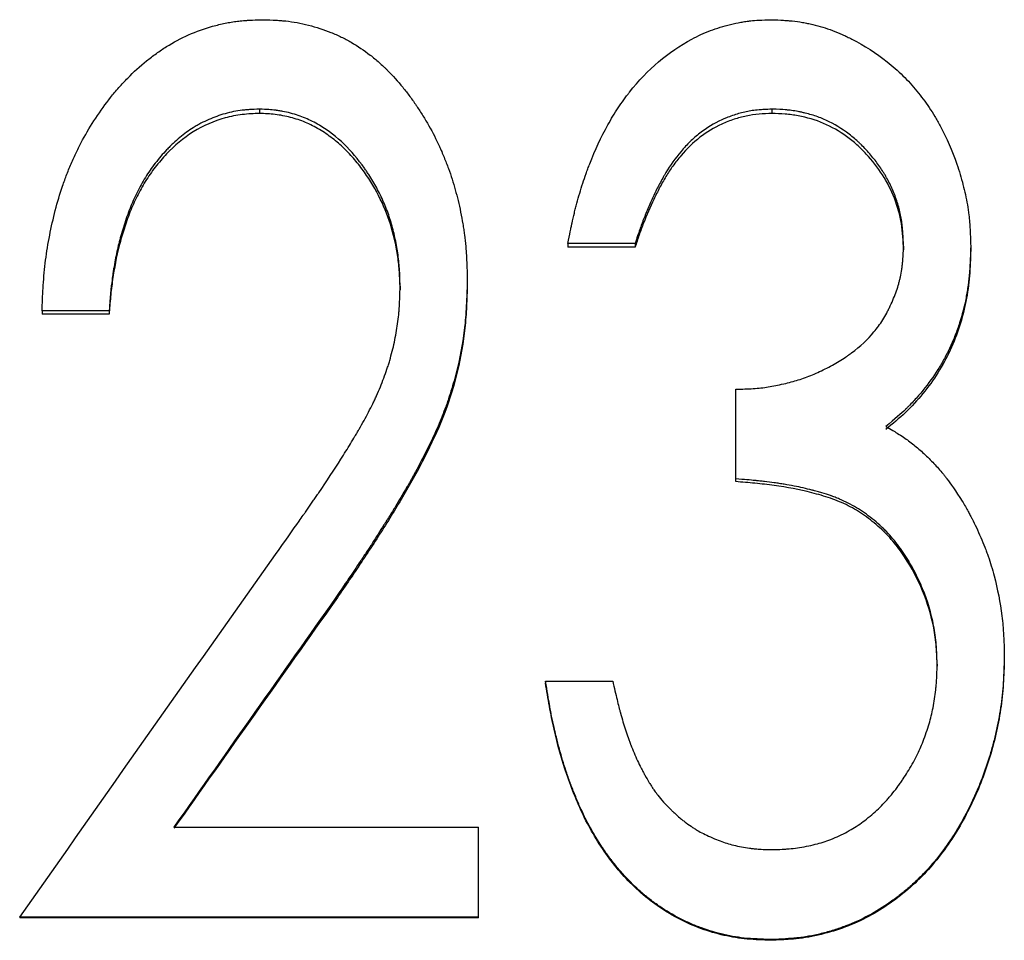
# Model space of a CAD drawing. Header units: millimetres. Extents: x -182 to 480, y -142 to 210.
# Tile 5 of 15: x -16 to -5, y 2 to 13. Entities that reach past the tile are written whole.
import ezdxf

# ---------------------------------------------------------------- set-up
doc = ezdxf.new("R2010")
doc.units = ezdxf.units.MM

msp = doc.modelspace()

# ---------------------------------------------------------------- linework, layer by layer
at = {"color": 7, "linetype": 'Continuous', "lineweight": 25}
for p, q in [((-13.598, 11.595), (-13.598, 11.545)), ((-7.726, 11.595), (-7.726, 11.545)), ((-9.295, 10.056), (-10.064, 10.056)), ((-10.064, 10.056), (-10.064, 10.013)), ((-9.295, 10.056), (-9.295, 10.013)), ((-9.295, 10.013), (-10.064, 10.013)), ((-6.218, 10.026), (-6.218, 9.983)), ((-5.449, 10.022), (-5.449, 9.979)), ((-11.218, 9.625), (-11.218, 9.584)), ((-11.987, 9.567), (-11.987, 9.526)), ((-15.321, 9.286), (-16.09, 9.286)), ((-16.09, 9.286), (-16.09, 9.247)), ((-15.321, 9.286), (-15.321, 9.247)), ((-15.321, 9.247), (-16.09, 9.247)), ((-8.141, 7.329), (-8.141, 8.388)), ((-12.724, 6.002), (-12.724, 5.977)), ((-5.064, 5.325), (-5.064, 5.302)), ((-5.833, 5.239), (-5.833, 5.216)), ((-10.321, 5.046), (-10.321, 5.024)), ((-10.321, 5.046), (-9.551, 5.046)), ((-14.579, 3.373), (-11.09, 3.373)), ((-11.09, 2.333), (-11.09, 3.373)), ((-11.09, 2.343), (-16.346, 2.343)), ((-16.346, 2.343), (-16.346, 2.333)), ((-11.09, 2.333), (-16.346, 2.333)), ((-7.74, 2.086), (-7.74, 2.077))]:
    msp.add_line(p, q, dxfattribs=at)
for points, knots in [([(-16.09, 9.286), (-16.087, 9.351), (-16.085, 9.407), (-16.082, 9.48), (-16.081, 9.502), (-16.079, 9.532), (-16.079, 9.542), (-16.078, 9.555), (-16.077, 9.56), (-16.077, 9.566), (-16.077, 9.568), (-16.077, 9.572), (-16.077, 9.573), (-16.07, 9.674), (-16.061, 9.77), (-16.024, 10.056), (-15.987, 10.246), (-15.914, 10.53), (-15.886, 10.623), (-15.839, 10.76), (-15.823, 10.805), (-15.788, 10.894), (-15.769, 10.942), (-15.73, 11.032), (-15.71, 11.076), (-15.668, 11.161), (-15.647, 11.202), (-15.58, 11.326), (-15.53, 11.41), (-15.42, 11.576), (-15.363, 11.655), (-15.289, 11.748), (-15.274, 11.767), (-15.244, 11.803), (-15.227, 11.822), (-15.177, 11.879), (-15.143, 11.916), (-15.039, 12.022), (-14.967, 12.087), (-14.856, 12.177), (-14.819, 12.205), (-14.761, 12.246), (-14.742, 12.26), (-14.704, 12.286), (-14.685, 12.298), (-14.583, 12.361), (-14.499, 12.406), (-14.323, 12.484), (-14.231, 12.516), (-14.087, 12.557), (-14.039, 12.569), (-13.968, 12.583), (-13.945, 12.588), (-13.91, 12.593), (-13.898, 12.595), (-13.875, 12.599), (-13.862, 12.6), (-13.83, 12.604), (-13.807, 12.607), (-13.771, 12.61), (-13.758, 12.611), (-13.739, 12.612), (-13.733, 12.612), (-13.723, 12.613), (-13.72, 12.613), (-13.715, 12.613), (-13.713, 12.613), (-13.71, 12.614), (-13.708, 12.614), (-13.675, 12.616), (-13.626, 12.617), (-13.562, 12.619)], [0, 0, 0, 0, 0.03125, 0.03125, 0.046875, 0.046875, 0.054688, 0.054688, 0.058594, 0.058594, 0.060547, 0.060547, 0.0625, 0.0625, 0.125, 0.125, 0.25, 0.25, 0.3125, 0.3125, 0.34375, 0.34375, 0.375, 0.375, 0.40625, 0.40625, 0.4375, 0.4375, 0.5, 0.5, 0.5625, 0.5625, 0.578125, 0.578125, 0.59375, 0.59375, 0.625, 0.625, 0.6875, 0.6875, 0.71875, 0.71875, 0.734375, 0.734375, 0.75, 0.75, 0.8125, 0.8125, 0.875, 0.875, 0.90625, 0.90625, 0.921875, 0.921875, 0.929688, 0.929688, 0.9375, 0.9375, 0.953125, 0.953125, 0.960938, 0.960938, 0.964844, 0.964844, 0.966797, 0.966797, 0.967773, 0.967773, 0.96875, 0.96875, 1, 1, 1, 1]), ([(-13.562, 12.619), (-13.503, 12.617), (-13.452, 12.615), (-13.386, 12.612), (-13.365, 12.61), (-13.338, 12.608), (-13.329, 12.607), (-13.317, 12.606), (-13.313, 12.606), (-13.307, 12.605), (-13.305, 12.605), (-13.301, 12.605), (-13.3, 12.605), (-13.255, 12.6), (-13.212, 12.593), (-13.125, 12.578), (-13.082, 12.568), (-12.948, 12.534), (-12.862, 12.506), (-12.74, 12.457), (-12.7, 12.44), (-12.642, 12.411), (-12.623, 12.402), (-12.585, 12.382), (-12.567, 12.372), (-12.472, 12.317), (-12.399, 12.268), (-12.295, 12.187), (-12.261, 12.159), (-12.211, 12.115), (-12.195, 12.1), (-12.17, 12.077), (-12.162, 12.069), (-12.146, 12.054), (-12.138, 12.046), (-12.07, 11.978), (-12.013, 11.914), (-11.929, 11.811), (-11.902, 11.776), (-11.862, 11.722), (-11.849, 11.704), (-11.829, 11.676), (-11.823, 11.666), (-11.81, 11.648), (-11.803, 11.638), (-11.773, 11.593), (-11.749, 11.556), (-11.702, 11.481), (-11.679, 11.442), (-11.614, 11.328), (-11.574, 11.249), (-11.528, 11.149), (-11.519, 11.128), (-11.502, 11.088), (-11.492, 11.065), (-11.466, 11), (-11.449, 10.958), (-11.403, 10.832), (-11.377, 10.751), (-11.344, 10.632), (-11.334, 10.591), (-11.313, 10.505), (-11.303, 10.46), (-11.285, 10.369), (-11.276, 10.325), (-11.265, 10.259), (-11.262, 10.238), (-11.255, 10.195), (-11.253, 10.175), (-11.244, 10.111), (-11.239, 10.067), (-11.234, 10.001), (-11.232, 9.979), (-11.229, 9.946), (-11.229, 9.935), (-11.228, 9.918), (-11.227, 9.912), (-11.227, 9.904), (-11.227, 9.901), (-11.226, 9.895), (-11.226, 9.892), (-11.223, 9.831), (-11.22, 9.743), (-11.218, 9.625)], [0, 0, 0, 0, 0.03125, 0.03125, 0.046875, 0.046875, 0.054688, 0.054688, 0.058594, 0.058594, 0.060547, 0.060547, 0.0625, 0.0625, 0.09375, 0.09375, 0.125, 0.125, 0.1875, 0.1875, 0.21875, 0.21875, 0.234375, 0.234375, 0.25, 0.25, 0.3125, 0.3125, 0.34375, 0.34375, 0.359375, 0.359375, 0.367188, 0.367188, 0.375, 0.375, 0.4375, 0.4375, 0.46875, 0.46875, 0.484375, 0.484375, 0.492188, 0.492188, 0.5, 0.5, 0.53125, 0.53125, 0.5625, 0.5625, 0.625, 0.625, 0.640625, 0.640625, 0.65625, 0.65625, 0.6875, 0.6875, 0.75, 0.75, 0.78125, 0.78125, 0.8125, 0.8125, 0.84375, 0.84375, 0.859375, 0.859375, 0.875, 0.875, 0.90625, 0.90625, 0.921875, 0.921875, 0.929688, 0.929688, 0.933594, 0.933594, 0.935547, 0.935547, 0.9375, 0.9375, 1, 1, 1, 1]), ([(-10.064, 10.056), (-10.054, 10.108), (-10.045, 10.153), (-10.033, 10.211), (-10.03, 10.228), (-10.025, 10.253), (-10.023, 10.26), (-10.021, 10.271), (-10.02, 10.275), (-10.019, 10.28), (-10.019, 10.281), (-10.018, 10.285), (-10.018, 10.285), (-10.009, 10.328), (-10, 10.366), (-9.986, 10.424), (-9.981, 10.443), (-9.972, 10.481), (-9.967, 10.498), (-9.941, 10.595), (-9.919, 10.671), (-9.882, 10.783), (-9.869, 10.82), (-9.849, 10.875), (-9.843, 10.894), (-9.833, 10.921), (-9.829, 10.93), (-9.822, 10.949), (-9.819, 10.957), (-9.753, 11.128), (-9.683, 11.277), (-9.569, 11.483), (-9.529, 11.548), (-9.467, 11.642), (-9.446, 11.673), (-9.413, 11.717), (-9.402, 11.732), (-9.386, 11.754), (-9.38, 11.761), (-9.372, 11.772), (-9.369, 11.775), (-9.364, 11.783), (-9.361, 11.786), (-9.152, 12.05), (-8.914, 12.252), (-8.576, 12.434), (-8.505, 12.466), (-8.395, 12.508), (-8.358, 12.521), (-8.281, 12.544), (-8.243, 12.555), (-8.162, 12.574), (-8.122, 12.583), (-8.064, 12.593), (-8.045, 12.596), (-8.017, 12.601), (-8.007, 12.602), (-7.993, 12.604), (-7.989, 12.604), (-7.982, 12.605), (-7.979, 12.605), (-7.975, 12.606), (-7.972, 12.606), (-7.917, 12.612), (-7.839, 12.617), (-7.734, 12.619)], [0, 0, 0, 0, 0.03125, 0.03125, 0.046875, 0.046875, 0.054688, 0.054688, 0.058594, 0.058594, 0.060547, 0.060547, 0.0625, 0.0625, 0.09375, 0.09375, 0.109375, 0.109375, 0.125, 0.125, 0.1875, 0.1875, 0.21875, 0.21875, 0.234375, 0.234375, 0.242188, 0.242188, 0.25, 0.25, 0.375, 0.375, 0.4375, 0.4375, 0.46875, 0.46875, 0.484375, 0.484375, 0.492188, 0.492188, 0.496094, 0.496094, 0.5, 0.5, 0.75, 0.75, 0.8125, 0.8125, 0.84375, 0.84375, 0.875, 0.875, 0.90625, 0.90625, 0.921875, 0.921875, 0.929688, 0.929688, 0.933594, 0.933594, 0.935547, 0.935547, 0.9375, 0.9375, 1, 1, 1, 1]), ([(-7.734, 12.619), (-7.681, 12.617), (-7.635, 12.615), (-7.575, 12.611), (-7.556, 12.61), (-7.531, 12.608), (-7.524, 12.607), (-7.512, 12.606), (-7.509, 12.606), (-7.503, 12.606), (-7.502, 12.605), (-7.498, 12.605), (-7.497, 12.605), (-7.455, 12.601), (-7.416, 12.596), (-7.357, 12.585), (-7.337, 12.582), (-7.298, 12.573), (-7.277, 12.569), (-7.183, 12.546), (-7.107, 12.523), (-6.995, 12.481), (-6.958, 12.466), (-6.902, 12.441), (-6.884, 12.433), (-6.847, 12.415), (-6.828, 12.406), (-6.668, 12.325), (-6.534, 12.239), (-6.343, 12.087), (-6.283, 12.034), (-6.198, 11.95), (-6.17, 11.921), (-6.116, 11.863), (-6.09, 11.832), (-6.016, 11.742), (-5.97, 11.679), (-5.903, 11.58), (-5.881, 11.546), (-5.85, 11.493), (-5.84, 11.476), (-5.824, 11.449), (-5.819, 11.44), (-5.809, 11.422), (-5.804, 11.412), (-5.725, 11.266), (-5.661, 11.12), (-5.581, 10.887), (-5.557, 10.809), (-5.518, 10.654), (-5.501, 10.578), (-5.481, 10.461), (-5.475, 10.422), (-5.468, 10.362), (-5.466, 10.342), (-5.463, 10.312), (-5.462, 10.302), (-5.461, 10.287), (-5.461, 10.282), (-5.46, 10.275), (-5.46, 10.272), (-5.459, 10.267), (-5.459, 10.264), (-5.455, 10.209), (-5.452, 10.129), (-5.449, 10.022)], [0, 0, 0, 0, 0.03125, 0.03125, 0.046875, 0.046875, 0.054688, 0.054688, 0.058594, 0.058594, 0.060547, 0.060547, 0.0625, 0.0625, 0.09375, 0.09375, 0.109375, 0.109375, 0.125, 0.125, 0.1875, 0.1875, 0.21875, 0.21875, 0.234375, 0.234375, 0.25, 0.25, 0.375, 0.375, 0.4375, 0.4375, 0.46875, 0.46875, 0.5, 0.5, 0.5625, 0.5625, 0.59375, 0.59375, 0.609375, 0.609375, 0.617188, 0.617188, 0.625, 0.625, 0.75, 0.75, 0.8125, 0.8125, 0.875, 0.875, 0.90625, 0.90625, 0.921875, 0.921875, 0.929688, 0.929688, 0.933594, 0.933594, 0.935547, 0.935547, 0.9375, 0.9375, 1, 1, 1, 1]), ([(-13.598, 11.595), (-13.642, 11.593), (-13.68, 11.591), (-13.73, 11.588), (-13.745, 11.587), (-13.766, 11.585), (-13.773, 11.584), (-13.782, 11.583), (-13.785, 11.583), (-13.79, 11.583), (-13.791, 11.582), (-13.794, 11.582), (-13.795, 11.582), (-13.862, 11.574), (-13.928, 11.561), (-14.057, 11.525), (-14.12, 11.502), (-14.211, 11.463), (-14.241, 11.448), (-14.285, 11.425), (-14.299, 11.417), (-14.328, 11.4), (-14.344, 11.391), (-14.41, 11.35), (-14.462, 11.313), (-14.538, 11.249), (-14.563, 11.227), (-14.601, 11.191), (-14.613, 11.179), (-14.632, 11.16), (-14.638, 11.154), (-14.651, 11.141), (-14.657, 11.134), (-14.707, 11.082), (-14.75, 11.031), (-14.835, 10.922), (-14.873, 10.867), (-14.939, 10.759), (-14.971, 10.702), (-15.016, 10.612), (-15.03, 10.581), (-15.059, 10.517), (-15.07, 10.49), (-15.094, 10.43), (-15.106, 10.398), (-15.129, 10.333), (-15.14, 10.299), (-15.161, 10.233), (-15.171, 10.2), (-15.185, 10.153), (-15.189, 10.137), (-15.198, 10.106), (-15.202, 10.09), (-15.22, 10.019), (-15.234, 9.958), (-15.253, 9.86), (-15.259, 9.826), (-15.268, 9.774), (-15.271, 9.756), (-15.275, 9.729), (-15.276, 9.72), (-15.279, 9.702), (-15.28, 9.692), (-15.286, 9.651), (-15.291, 9.618), (-15.297, 9.568), (-15.299, 9.552), (-15.301, 9.527), (-15.302, 9.518), (-15.303, 9.506), (-15.304, 9.502), (-15.304, 9.496), (-15.304, 9.494), (-15.305, 9.49), (-15.305, 9.487), (-15.309, 9.441), (-15.314, 9.375), (-15.321, 9.286)], [0, 0, 0, 0, 0.03125, 0.03125, 0.046875, 0.046875, 0.054688, 0.054688, 0.058594, 0.058594, 0.060547, 0.060547, 0.0625, 0.0625, 0.125, 0.125, 0.1875, 0.1875, 0.21875, 0.21875, 0.234375, 0.234375, 0.25, 0.25, 0.3125, 0.3125, 0.34375, 0.34375, 0.359375, 0.359375, 0.367188, 0.367188, 0.375, 0.375, 0.4375, 0.4375, 0.5, 0.5, 0.5625, 0.5625, 0.59375, 0.59375, 0.625, 0.625, 0.65625, 0.65625, 0.6875, 0.6875, 0.71875, 0.71875, 0.734375, 0.734375, 0.75, 0.75, 0.8125, 0.8125, 0.84375, 0.84375, 0.859375, 0.859375, 0.867188, 0.867188, 0.875, 0.875, 0.90625, 0.90625, 0.921875, 0.921875, 0.929688, 0.929688, 0.933594, 0.933594, 0.935547, 0.935547, 0.9375, 0.9375, 1, 1, 1, 1]), ([(-13.598, 11.545), (-13.664, 11.543), (-13.797, 11.538), (-14.059, 11.485), (-14.368, 11.351), (-14.623, 11.134), (-14.795, 10.932), (-14.909, 10.77), (-15.004, 10.597), (-15.086, 10.414), (-15.151, 10.225), (-15.226, 9.969), (-15.275, 9.709), (-15.307, 9.445), (-15.316, 9.313), (-15.321, 9.247)], [0, 0, 0, 0, 0.062541, 0.125046, 0.249759, 0.374545, 0.437083, 0.499617, 0.560862, 0.623415, 0.687904, 0.749812, 0.874883, 0.937438, 1, 1, 1, 1]), ([(-11.987, 9.567), (-11.988, 9.607), (-11.989, 9.642), (-11.991, 9.687), (-11.991, 9.7), (-11.992, 9.719), (-11.992, 9.725), (-11.993, 9.733), (-11.993, 9.736), (-11.993, 9.74), (-11.993, 9.741), (-11.993, 9.744), (-11.993, 9.745), (-11.997, 9.805), (-12.003, 9.864), (-12.019, 9.986), (-12.03, 10.046), (-12.048, 10.134), (-12.055, 10.163), (-12.069, 10.22), (-12.076, 10.248), (-12.101, 10.334), (-12.12, 10.39), (-12.152, 10.474), (-12.164, 10.502), (-12.188, 10.557), (-12.2, 10.583), (-12.241, 10.666), (-12.269, 10.72), (-12.315, 10.797), (-12.331, 10.822), (-12.355, 10.859), (-12.363, 10.871), (-12.38, 10.895), (-12.388, 10.907), (-12.468, 11.019), (-12.546, 11.111), (-12.712, 11.274), (-12.806, 11.347), (-12.966, 11.442), (-13.02, 11.47), (-13.125, 11.514), (-13.181, 11.533), (-13.273, 11.557), (-13.303, 11.564), (-13.347, 11.572), (-13.362, 11.575), (-13.383, 11.578), (-13.39, 11.579), (-13.401, 11.581), (-13.405, 11.581), (-13.412, 11.582), (-13.416, 11.583), (-13.458, 11.588), (-13.518, 11.592), (-13.598, 11.595)], [0, 0, 0, 0, 0.03125, 0.03125, 0.046875, 0.046875, 0.054688, 0.054688, 0.058594, 0.058594, 0.060547, 0.060547, 0.0625, 0.0625, 0.125, 0.125, 0.1875, 0.1875, 0.21875, 0.21875, 0.25, 0.25, 0.3125, 0.3125, 0.34375, 0.34375, 0.375, 0.375, 0.4375, 0.4375, 0.46875, 0.46875, 0.484375, 0.484375, 0.5, 0.5, 0.625, 0.625, 0.75, 0.75, 0.8125, 0.8125, 0.875, 0.875, 0.90625, 0.90625, 0.921875, 0.921875, 0.929688, 0.929688, 0.933594, 0.933594, 0.9375, 0.9375, 1, 1, 1, 1]), ([(-11.987, 9.526), (-11.989, 9.586), (-11.991, 9.705), (-12.015, 9.943), (-12.075, 10.236), (-12.205, 10.57), (-12.358, 10.828), (-12.505, 11.016), (-12.626, 11.147), (-12.761, 11.264), (-12.91, 11.364), (-13.071, 11.448), (-13.242, 11.503), (-13.418, 11.539), (-13.538, 11.543), (-13.598, 11.545)], [0, 0, 0, 0, 0.062541, 0.125071, 0.250051, 0.374977, 0.499926, 0.563099, 0.624983, 0.686534, 0.749996, 0.812489, 0.874976, 0.937477, 1, 1, 1, 1]), ([(-7.726, 11.595), (-7.759, 11.593), (-7.788, 11.592), (-7.825, 11.59), (-7.836, 11.589), (-7.852, 11.588), (-7.857, 11.587), (-7.864, 11.587), (-7.866, 11.587), (-7.869, 11.586), (-7.87, 11.586), (-7.872, 11.586), (-7.873, 11.586), (-7.901, 11.584), (-7.927, 11.581), (-7.976, 11.574), (-7.998, 11.57), (-8.068, 11.556), (-8.114, 11.543), (-8.184, 11.52), (-8.208, 11.511), (-8.243, 11.497), (-8.255, 11.492), (-8.279, 11.482), (-8.291, 11.477), (-8.391, 11.431), (-8.474, 11.38), (-8.591, 11.29), (-8.628, 11.258), (-8.682, 11.206), (-8.699, 11.188), (-8.734, 11.151), (-8.751, 11.132), (-8.835, 11.03), (-8.893, 10.95), (-8.948, 10.859), (-8.954, 10.849), (-8.965, 10.829), (-8.972, 10.817), (-8.99, 10.783), (-9.002, 10.761), (-9.038, 10.695), (-9.06, 10.651), (-9.091, 10.585), (-9.101, 10.563), (-9.121, 10.519), (-9.132, 10.494), (-9.162, 10.424), (-9.181, 10.378), (-9.202, 10.323), (-9.207, 10.312), (-9.213, 10.296), (-9.214, 10.292), (-9.217, 10.284), (-9.219, 10.28), (-9.227, 10.257), (-9.234, 10.237), (-9.257, 10.171), (-9.275, 10.118), (-9.295, 10.056)], [0, 0, 0, 0, 0.03125, 0.03125, 0.046875, 0.046875, 0.054688, 0.054688, 0.058594, 0.058594, 0.060547, 0.060547, 0.0625, 0.0625, 0.09375, 0.09375, 0.125, 0.125, 0.1875, 0.1875, 0.21875, 0.21875, 0.234375, 0.234375, 0.25, 0.25, 0.375, 0.375, 0.4375, 0.4375, 0.46875, 0.46875, 0.5, 0.5, 0.625, 0.625, 0.640625, 0.640625, 0.65625, 0.65625, 0.6875, 0.6875, 0.75, 0.75, 0.78125, 0.78125, 0.8125, 0.8125, 0.875, 0.875, 0.890625, 0.890625, 0.898438, 0.898438, 0.90625, 0.90625, 0.9375, 0.9375, 1, 1, 1, 1]), ([(-7.726, 11.545), (-7.776, 11.543), (-7.875, 11.539), (-8.021, 11.52), (-8.164, 11.48), (-8.347, 11.408), (-8.561, 11.28), (-8.739, 11.104), (-8.862, 10.947), (-8.944, 10.823), (-9.015, 10.694), (-9.104, 10.518), (-9.182, 10.337), (-9.25, 10.153), (-9.28, 10.06), (-9.295, 10.013)], [0, 0, 0, 0, 0.06254, 0.125048, 0.186028, 0.250079, 0.373112, 0.49972, 0.564557, 0.625768, 0.688466, 0.750842, 0.875936, 0.938099, 1, 1, 1, 1]), ([(-6.218, 10.026), (-6.219, 10.06), (-6.221, 10.089), (-6.223, 10.127), (-6.224, 10.139), (-6.225, 10.154), (-6.225, 10.159), (-6.225, 10.167), (-6.225, 10.169), (-6.226, 10.172), (-6.226, 10.173), (-6.226, 10.175), (-6.226, 10.176), (-6.228, 10.206), (-6.231, 10.232), (-6.235, 10.27), (-6.236, 10.282), (-6.239, 10.306), (-6.241, 10.316), (-6.251, 10.376), (-6.261, 10.425), (-6.281, 10.498), (-6.289, 10.522), (-6.305, 10.571), (-6.314, 10.596), (-6.342, 10.668), (-6.363, 10.714), (-6.397, 10.782), (-6.409, 10.804), (-6.428, 10.836), (-6.434, 10.847), (-6.447, 10.869), (-6.454, 10.88), (-6.486, 10.929), (-6.515, 10.969), (-6.561, 11.029), (-6.577, 11.049), (-6.611, 11.089), (-6.628, 11.108), (-6.666, 11.149), (-6.684, 11.168), (-6.711, 11.195), (-6.72, 11.204), (-6.737, 11.22), (-6.745, 11.228), (-6.79, 11.268), (-6.828, 11.299), (-6.96, 11.393), (-7.048, 11.444), (-7.178, 11.499), (-7.224, 11.516), (-7.297, 11.537), (-7.321, 11.544), (-7.359, 11.553), (-7.372, 11.556), (-7.398, 11.562), (-7.412, 11.564), (-7.45, 11.572), (-7.476, 11.576), (-7.513, 11.581), (-7.526, 11.582), (-7.544, 11.584), (-7.55, 11.585), (-7.56, 11.586), (-7.563, 11.586), (-7.569, 11.587), (-7.573, 11.587), (-7.608, 11.59), (-7.659, 11.593), (-7.726, 11.595)], [0, 0, 0, 0, 0.03125, 0.03125, 0.046875, 0.046875, 0.054688, 0.054688, 0.058594, 0.058594, 0.060547, 0.060547, 0.0625, 0.0625, 0.09375, 0.09375, 0.109375, 0.109375, 0.125, 0.125, 0.1875, 0.1875, 0.21875, 0.21875, 0.25, 0.25, 0.3125, 0.3125, 0.34375, 0.34375, 0.359375, 0.359375, 0.375, 0.375, 0.4375, 0.4375, 0.46875, 0.46875, 0.5, 0.5, 0.53125, 0.53125, 0.546875, 0.546875, 0.5625, 0.5625, 0.625, 0.625, 0.75, 0.75, 0.8125, 0.8125, 0.84375, 0.84375, 0.859375, 0.859375, 0.875, 0.875, 0.90625, 0.90625, 0.921875, 0.921875, 0.929688, 0.929688, 0.933594, 0.933594, 0.9375, 0.9375, 1, 1, 1, 1]), ([(-6.218, 9.983), (-6.22, 10.034), (-6.225, 10.134), (-6.245, 10.335), (-6.315, 10.578), (-6.452, 10.849), (-6.61, 11.046), (-6.752, 11.19), (-6.91, 11.315), (-7.13, 11.444), (-7.375, 11.513), (-7.575, 11.541), (-7.676, 11.544), (-7.726, 11.545)], [0, 0, 0, 0, 0.062572, 0.125126, 0.250038, 0.374981, 0.499979, 0.562529, 0.625071, 0.749978, 0.874888, 0.937434, 1, 1, 1, 1]), ([(-8.141, 8.388), (-8.102, 8.388), (-8.068, 8.389), (-8.023, 8.391), (-8.01, 8.391), (-7.992, 8.392), (-7.986, 8.392), (-7.977, 8.393), (-7.975, 8.393), (-7.971, 8.393), (-7.97, 8.393), (-7.967, 8.393), (-7.966, 8.393), (-7.934, 8.395), (-7.904, 8.398), (-7.845, 8.403), (-7.816, 8.407), (-7.735, 8.419), (-7.678, 8.43), (-7.584, 8.451), (-7.554, 8.458), (-7.497, 8.473), (-7.471, 8.48), (-7.391, 8.504), (-7.337, 8.522), (-7.255, 8.555), (-7.228, 8.567), (-7.173, 8.592), (-7.146, 8.605), (-7.06, 8.648), (-7.006, 8.678), (-6.93, 8.724), (-6.906, 8.739), (-6.871, 8.763), (-6.86, 8.771), (-6.843, 8.783), (-6.837, 8.787), (-6.829, 8.793), (-6.826, 8.795), (-6.821, 8.799), (-6.819, 8.8), (-6.714, 8.878), (-6.629, 8.958), (-6.522, 9.086), (-6.488, 9.132), (-6.441, 9.207), (-6.426, 9.233), (-6.405, 9.273), (-6.398, 9.286), (-6.384, 9.314), (-6.377, 9.327), (-6.343, 9.401), (-6.319, 9.458), (-6.29, 9.542), (-6.281, 9.569), (-6.27, 9.609), (-6.267, 9.623), (-6.26, 9.649), (-6.257, 9.661), (-6.248, 9.702), (-6.243, 9.731), (-6.237, 9.774), (-6.235, 9.789), (-6.232, 9.812), (-6.231, 9.819), (-6.23, 9.831), (-6.23, 9.834), (-6.229, 9.84), (-6.229, 9.842), (-6.229, 9.846), (-6.228, 9.848), (-6.225, 9.889), (-6.221, 9.948), (-6.218, 10.026)], [0, 0, 0, 0, 0.03125, 0.03125, 0.046875, 0.046875, 0.054688, 0.054688, 0.058594, 0.058594, 0.060547, 0.060547, 0.0625, 0.0625, 0.09375, 0.09375, 0.125, 0.125, 0.1875, 0.1875, 0.21875, 0.21875, 0.25, 0.25, 0.3125, 0.3125, 0.34375, 0.34375, 0.375, 0.375, 0.4375, 0.4375, 0.46875, 0.46875, 0.484375, 0.484375, 0.492188, 0.492188, 0.496094, 0.496094, 0.5, 0.5, 0.625, 0.625, 0.6875, 0.6875, 0.71875, 0.71875, 0.734375, 0.734375, 0.75, 0.75, 0.8125, 0.8125, 0.84375, 0.84375, 0.859375, 0.859375, 0.875, 0.875, 0.90625, 0.90625, 0.921875, 0.921875, 0.929688, 0.929688, 0.933594, 0.933594, 0.935547, 0.935547, 0.9375, 0.9375, 1, 1, 1, 1]), ([(-5.449, 10.022), (-5.451, 9.956), (-5.453, 9.899), (-5.457, 9.825), (-5.458, 9.803), (-5.46, 9.772), (-5.46, 9.762), (-5.461, 9.748), (-5.462, 9.744), (-5.462, 9.737), (-5.462, 9.735), (-5.463, 9.731), (-5.463, 9.73), (-5.467, 9.677), (-5.472, 9.628), (-5.482, 9.555), (-5.486, 9.53), (-5.494, 9.482), (-5.498, 9.459), (-5.522, 9.336), (-5.547, 9.24), (-5.592, 9.1), (-5.609, 9.054), (-5.644, 8.962), (-5.663, 8.918), (-5.705, 8.827), (-5.727, 8.783), (-5.762, 8.718), (-5.774, 8.697), (-5.799, 8.654), (-5.812, 8.633), (-5.875, 8.533), (-5.932, 8.454), (-6.03, 8.333), (-6.063, 8.295), (-6.113, 8.241), (-6.13, 8.223), (-6.155, 8.197), (-6.163, 8.189), (-6.176, 8.176), (-6.18, 8.172), (-6.187, 8.166), (-6.189, 8.164), (-6.193, 8.16), (-6.196, 8.157), (-6.245, 8.111), (-6.319, 8.046), (-6.42, 7.962)], [0, 0, 0, 0, 0.0625, 0.0625, 0.09375, 0.09375, 0.109375, 0.109375, 0.117188, 0.117188, 0.121094, 0.121094, 0.125, 0.125, 0.1875, 0.1875, 0.21875, 0.21875, 0.25, 0.25, 0.375, 0.375, 0.4375, 0.4375, 0.5, 0.5, 0.5625, 0.5625, 0.59375, 0.59375, 0.625, 0.625, 0.75, 0.75, 0.8125, 0.8125, 0.84375, 0.84375, 0.859375, 0.859375, 0.867188, 0.867188, 0.871094, 0.871094, 0.875, 0.875, 1, 1, 1, 1]), ([(-5.449, 9.979), (-5.452, 9.881), (-5.458, 9.685), (-5.511, 9.296), (-5.632, 8.919), (-5.819, 8.573), (-5.993, 8.334), (-6.192, 8.116), (-6.344, 7.991), (-6.42, 7.928)], [0, 0, 0, 0, 0.125103, 0.250154, 0.499807, 0.624835, 0.749876, 0.87491, 1, 1, 1, 1]), ([(-11.218, 9.625), (-11.22, 9.57), (-11.221, 9.521), (-11.223, 9.459), (-11.224, 9.44), (-11.225, 9.414), (-11.226, 9.406), (-11.226, 9.394), (-11.226, 9.39), (-11.227, 9.385), (-11.227, 9.383), (-11.227, 9.379), (-11.227, 9.379), (-11.229, 9.331), (-11.232, 9.287), (-11.236, 9.225), (-11.238, 9.205), (-11.241, 9.175), (-11.242, 9.165), (-11.243, 9.146), (-11.244, 9.137), (-11.263, 8.961), (-11.291, 8.797), (-11.349, 8.554), (-11.371, 8.474), (-11.407, 8.355), (-11.42, 8.315), (-11.44, 8.256), (-11.447, 8.236), (-11.457, 8.207), (-11.461, 8.197), (-11.468, 8.177), (-11.472, 8.167), (-11.501, 8.087), (-11.531, 8.014), (-11.581, 7.9), (-11.599, 7.861), (-11.627, 7.802), (-11.636, 7.782), (-11.651, 7.752), (-11.656, 7.742), (-11.663, 7.726), (-11.666, 7.721), (-11.671, 7.711), (-11.674, 7.705), (-11.712, 7.629), (-11.749, 7.557), (-11.809, 7.447), (-11.829, 7.41), (-11.86, 7.354), (-11.87, 7.336), (-11.886, 7.308), (-11.891, 7.299), (-11.899, 7.285), (-11.902, 7.28), (-11.906, 7.273), (-11.907, 7.271), (-11.91, 7.266), (-11.912, 7.263), (-11.944, 7.206), (-11.981, 7.143), (-12.046, 7.036), (-12.069, 6.999), (-12.106, 6.939), (-12.119, 6.919), (-12.138, 6.888), (-12.145, 6.877), (-12.155, 6.861), (-12.158, 6.856), (-12.165, 6.845), (-12.169, 6.839), (-12.218, 6.761), (-12.263, 6.69), (-12.331, 6.585), (-12.354, 6.55), (-12.388, 6.499), (-12.399, 6.482), (-12.416, 6.457), (-12.421, 6.449), (-12.43, 6.436), (-12.432, 6.432), (-12.437, 6.426), (-12.438, 6.424), (-12.441, 6.419), (-12.443, 6.417), (-12.504, 6.325), (-12.597, 6.188), (-12.724, 6.002)], [0, 0, 0, 0, 0.03125, 0.03125, 0.046875, 0.046875, 0.054688, 0.054688, 0.058594, 0.058594, 0.060547, 0.060547, 0.0625, 0.0625, 0.09375, 0.09375, 0.109375, 0.109375, 0.117188, 0.117188, 0.125, 0.125, 0.25, 0.25, 0.3125, 0.3125, 0.34375, 0.34375, 0.359375, 0.359375, 0.367188, 0.367188, 0.375, 0.375, 0.4375, 0.4375, 0.46875, 0.46875, 0.484375, 0.484375, 0.492188, 0.492188, 0.496094, 0.496094, 0.5, 0.5, 0.5625, 0.5625, 0.59375, 0.59375, 0.609375, 0.609375, 0.617188, 0.617188, 0.621094, 0.621094, 0.623047, 0.623047, 0.625, 0.625, 0.6875, 0.6875, 0.71875, 0.71875, 0.734375, 0.734375, 0.742188, 0.742188, 0.746094, 0.746094, 0.75, 0.75, 0.8125, 0.8125, 0.84375, 0.84375, 0.859375, 0.859375, 0.867188, 0.867188, 0.871094, 0.871094, 0.873047, 0.873047, 0.875, 0.875, 1, 1, 1, 1]), ([(-13.415, 6.496), (-13.303, 6.653), (-13.213, 6.78), (-13.127, 6.902), (-13.111, 6.924), (-13.093, 6.95), (-13.089, 6.955), (-13.084, 6.963), (-13.082, 6.965), (-13.077, 6.973), (-13.074, 6.977), (-13.061, 6.996), (-13.05, 7.011), (-13.019, 7.057), (-12.998, 7.086), (-12.968, 7.13), (-12.958, 7.145), (-12.943, 7.166), (-12.938, 7.173), (-12.931, 7.184), (-12.929, 7.188), (-12.924, 7.195), (-12.922, 7.198), (-12.827, 7.337), (-12.743, 7.466), (-12.627, 7.648), (-12.59, 7.707), (-12.538, 7.792), (-12.521, 7.821), (-12.497, 7.862), (-12.488, 7.876), (-12.476, 7.896), (-12.472, 7.903), (-12.466, 7.913), (-12.465, 7.917), (-12.461, 7.923), (-12.459, 7.926), (-12.418, 7.997), (-12.382, 8.062), (-12.332, 8.158), (-12.316, 8.189), (-12.294, 8.236), (-12.286, 8.251), (-12.275, 8.274), (-12.272, 8.282), (-12.265, 8.297), (-12.262, 8.304), (-12.227, 8.381), (-12.199, 8.448), (-12.161, 8.549), (-12.149, 8.583), (-12.133, 8.633), (-12.127, 8.649), (-12.117, 8.683), (-12.112, 8.698), (-12.086, 8.787), (-12.068, 8.857), (-12.045, 8.962), (-12.039, 8.997), (-12.026, 9.067), (-12.02, 9.103), (-12.011, 9.171), (-12.007, 9.206), (-12.002, 9.259), (-12, 9.278), (-11.998, 9.305), (-11.997, 9.314), (-11.996, 9.328), (-11.996, 9.333), (-11.996, 9.34), (-11.996, 9.342), (-11.995, 9.347), (-11.995, 9.35), (-11.992, 9.399), (-11.99, 9.471), (-11.987, 9.567)], [0, 0, 0, 0, 0.125, 0.125, 0.15625, 0.15625, 0.164062, 0.164062, 0.167969, 0.167969, 0.171875, 0.171875, 0.1875, 0.1875, 0.21875, 0.21875, 0.234375, 0.234375, 0.242188, 0.242188, 0.246094, 0.246094, 0.25, 0.25, 0.375, 0.375, 0.4375, 0.4375, 0.46875, 0.46875, 0.484375, 0.484375, 0.492188, 0.492188, 0.496094, 0.496094, 0.5, 0.5, 0.5625, 0.5625, 0.59375, 0.59375, 0.609375, 0.609375, 0.617188, 0.617188, 0.625, 0.625, 0.6875, 0.6875, 0.71875, 0.71875, 0.734375, 0.734375, 0.75, 0.75, 0.8125, 0.8125, 0.84375, 0.84375, 0.875, 0.875, 0.90625, 0.90625, 0.921875, 0.921875, 0.929688, 0.929688, 0.933594, 0.933594, 0.935547, 0.935547, 0.9375, 0.9375, 1, 1, 1, 1]), ([(-11.218, 9.584), (-11.22, 9.501), (-11.225, 9.336), (-11.248, 9.005), (-11.32, 8.596), (-11.465, 8.119), (-11.671, 7.665), (-11.909, 7.228), (-12.17, 6.804), (-12.442, 6.387), (-12.63, 6.113), (-12.724, 5.977)], [0, 0, 0, 0, 0.062516, 0.125025, 0.249964, 0.374928, 0.499896, 0.624914, 0.749938, 0.874967, 1, 1, 1, 1]), ([(-6.42, 7.962), (-6.391, 7.944), (-6.365, 7.929), (-6.332, 7.909), (-6.322, 7.903), (-6.308, 7.894), (-6.304, 7.892), (-6.298, 7.888), (-6.296, 7.886), (-6.293, 7.885), (-6.292, 7.884), (-6.29, 7.883), (-6.29, 7.883), (-6.264, 7.867), (-6.241, 7.852), (-6.199, 7.823), (-6.18, 7.81), (-6.122, 7.767), (-6.083, 7.736), (-6.024, 7.686), (-6.005, 7.668), (-5.966, 7.632), (-5.945, 7.613), (-5.888, 7.556), (-5.852, 7.518), (-5.801, 7.46), (-5.784, 7.44), (-5.76, 7.411), (-5.752, 7.401), (-5.741, 7.387), (-5.737, 7.382), (-5.731, 7.374), (-5.729, 7.372), (-5.725, 7.367), (-5.723, 7.364), (-5.68, 7.307), (-5.622, 7.222), (-5.547, 7.107)], [0, 0, 0, 0, 0.0625, 0.0625, 0.09375, 0.09375, 0.109375, 0.109375, 0.117188, 0.117188, 0.121094, 0.121094, 0.125, 0.125, 0.1875, 0.1875, 0.25, 0.25, 0.375, 0.375, 0.4375, 0.4375, 0.5, 0.5, 0.625, 0.625, 0.6875, 0.6875, 0.71875, 0.71875, 0.734375, 0.734375, 0.742188, 0.742188, 0.75, 0.75, 1, 1, 1, 1]), ([(-5.833, 5.239), (-5.835, 5.288), (-5.837, 5.331), (-5.839, 5.386), (-5.84, 5.403), (-5.842, 5.426), (-5.842, 5.433), (-5.843, 5.444), (-5.843, 5.447), (-5.843, 5.452), (-5.844, 5.454), (-5.844, 5.457), (-5.844, 5.458), (-5.85, 5.534), (-5.86, 5.607), (-5.901, 5.823), (-5.943, 5.964), (-6.029, 6.172), (-6.061, 6.239), (-6.112, 6.337), (-6.13, 6.369), (-6.158, 6.417), (-6.168, 6.432), (-6.187, 6.463), (-6.196, 6.478), (-6.249, 6.559), (-6.294, 6.619), (-6.365, 6.704), (-6.39, 6.731), (-6.427, 6.769), (-6.44, 6.782), (-6.459, 6.801), (-6.465, 6.807), (-6.478, 6.819), (-6.484, 6.825), (-6.548, 6.883), (-6.607, 6.929), (-6.727, 7.013), (-6.788, 7.05), (-6.885, 7.1), (-6.918, 7.115), (-6.969, 7.137), (-6.986, 7.144), (-7.012, 7.154), (-7.021, 7.157), (-7.034, 7.162), (-7.038, 7.164), (-7.047, 7.167), (-7.052, 7.168), (-7.086, 7.18), (-7.118, 7.19), (-7.171, 7.206), (-7.19, 7.211), (-7.218, 7.219), (-7.228, 7.222), (-7.243, 7.226), (-7.248, 7.227), (-7.258, 7.23), (-7.264, 7.231), (-7.333, 7.249), (-7.401, 7.265), (-7.51, 7.285), (-7.547, 7.292), (-7.604, 7.302), (-7.623, 7.305), (-7.652, 7.309), (-7.662, 7.311), (-7.682, 7.313), (-7.692, 7.315), (-7.738, 7.321), (-7.774, 7.326), (-7.829, 7.332), (-7.847, 7.334), (-7.875, 7.337), (-7.884, 7.338), (-7.898, 7.34), (-7.902, 7.34), (-7.909, 7.341), (-7.912, 7.341), (-7.916, 7.342), (-7.919, 7.342), (-7.97, 7.347), (-8.043, 7.353), (-8.141, 7.36)], [0, 0, 0, 0, 0.03125, 0.03125, 0.046875, 0.046875, 0.054688, 0.054688, 0.058594, 0.058594, 0.060547, 0.060547, 0.0625, 0.0625, 0.125, 0.125, 0.25, 0.25, 0.3125, 0.3125, 0.34375, 0.34375, 0.359375, 0.359375, 0.375, 0.375, 0.4375, 0.4375, 0.46875, 0.46875, 0.484375, 0.484375, 0.492188, 0.492188, 0.5, 0.5, 0.5625, 0.5625, 0.625, 0.625, 0.65625, 0.65625, 0.671875, 0.671875, 0.679688, 0.679688, 0.683594, 0.683594, 0.6875, 0.6875, 0.71875, 0.71875, 0.734375, 0.734375, 0.742188, 0.742188, 0.746094, 0.746094, 0.75, 0.75, 0.8125, 0.8125, 0.84375, 0.84375, 0.859375, 0.859375, 0.867188, 0.867188, 0.875, 0.875, 0.90625, 0.90625, 0.921875, 0.921875, 0.929688, 0.929688, 0.933594, 0.933594, 0.935547, 0.935547, 0.9375, 0.9375, 1, 1, 1, 1]), ([(-5.833, 5.216), (-5.836, 5.29), (-5.84, 5.437), (-5.879, 5.729), (-5.988, 6.082), (-6.161, 6.411), (-6.336, 6.648), (-6.491, 6.807), (-6.662, 6.944), (-6.852, 7.059), (-7.055, 7.143), (-7.338, 7.224), (-7.628, 7.278), (-7.921, 7.312), (-8.068, 7.323), (-8.141, 7.329)], [0, 0, 0, 0, 0.062541, 0.125055, 0.249933, 0.374848, 0.438788, 0.499847, 0.563446, 0.62486, 0.687355, 0.749887, 0.874912, 0.937454, 1, 1, 1, 1]), ([(-5.547, 7.107), (-5.521, 7.062), (-5.498, 7.022), (-5.47, 6.972), (-5.461, 6.956), (-5.45, 6.934), (-5.446, 6.928), (-5.441, 6.918), (-5.439, 6.915), (-5.436, 6.909), (-5.435, 6.907), (-5.417, 6.872), (-5.401, 6.839), (-5.368, 6.768), (-5.351, 6.73), (-5.317, 6.652), (-5.302, 6.615), (-5.281, 6.561), (-5.274, 6.543), (-5.261, 6.508), (-5.255, 6.492), (-5.236, 6.438), (-5.225, 6.402), (-5.202, 6.327), (-5.191, 6.288), (-5.141, 6.098), (-5.111, 5.944), (-5.087, 5.753), (-5.083, 5.715), (-5.078, 5.657), (-5.077, 5.637), (-5.075, 5.608), (-5.074, 5.598), (-5.073, 5.583), (-5.073, 5.578), (-5.072, 5.571), (-5.072, 5.569), (-5.072, 5.564), (-5.072, 5.56), (-5.069, 5.507), (-5.066, 5.429), (-5.064, 5.325)], [0, 0, 0, 0, 0.0625, 0.0625, 0.09375, 0.09375, 0.109375, 0.109375, 0.117188, 0.117188, 0.125, 0.125, 0.1875, 0.1875, 0.25, 0.25, 0.3125, 0.3125, 0.34375, 0.34375, 0.375, 0.375, 0.4375, 0.4375, 0.5, 0.5, 0.75, 0.75, 0.8125, 0.8125, 0.84375, 0.84375, 0.859375, 0.859375, 0.867188, 0.867188, 0.871094, 0.871094, 0.875, 0.875, 1, 1, 1, 1]), ([(-5.064, 5.325), (-5.066, 5.26), (-5.068, 5.203), (-5.071, 5.13), (-5.072, 5.108), (-5.073, 5.077), (-5.074, 5.068), (-5.075, 5.054), (-5.075, 5.05), (-5.075, 5.043), (-5.075, 5.041), (-5.076, 5.037), (-5.076, 5.036), (-5.079, 4.983), (-5.083, 4.933), (-5.093, 4.836), (-5.099, 4.789), (-5.121, 4.647), (-5.139, 4.552), (-5.171, 4.409), (-5.183, 4.362), (-5.202, 4.291), (-5.209, 4.267), (-5.223, 4.219), (-5.23, 4.195), (-5.265, 4.08), (-5.297, 3.989), (-5.351, 3.853), (-5.37, 3.808), (-5.4, 3.74), (-5.41, 3.718), (-5.43, 3.673), (-5.44, 3.651), (-5.496, 3.537), (-5.543, 3.45), (-5.618, 3.324), (-5.643, 3.283), (-5.683, 3.224), (-5.696, 3.204), (-5.716, 3.175), (-5.723, 3.165), (-5.737, 3.146), (-5.743, 3.137), (-5.81, 3.045), (-5.873, 2.968), (-5.97, 2.86), (-6.004, 2.825), (-6.072, 2.758), (-6.105, 2.726), (-6.178, 2.662), (-6.215, 2.631), (-6.291, 2.571), (-6.329, 2.542), (-6.453, 2.456), (-6.536, 2.404), (-6.701, 2.316), (-6.788, 2.276), (-6.924, 2.225), (-6.97, 2.209), (-7.041, 2.186), (-7.065, 2.179), (-7.113, 2.166), (-7.138, 2.159), (-7.211, 2.141), (-7.258, 2.131), (-7.33, 2.118), (-7.354, 2.114), (-7.39, 2.109), (-7.402, 2.108), (-7.42, 2.106), (-7.426, 2.105), (-7.435, 2.104), (-7.437, 2.104), (-7.443, 2.103), (-7.447, 2.103), (-7.514, 2.096), (-7.611, 2.09), (-7.74, 2.086)], [0, 0, 0, 0, 0.03125, 0.03125, 0.046875, 0.046875, 0.054688, 0.054688, 0.058594, 0.058594, 0.060547, 0.060547, 0.0625, 0.0625, 0.09375, 0.09375, 0.125, 0.125, 0.1875, 0.1875, 0.21875, 0.21875, 0.234375, 0.234375, 0.25, 0.25, 0.3125, 0.3125, 0.34375, 0.34375, 0.359375, 0.359375, 0.375, 0.375, 0.4375, 0.4375, 0.46875, 0.46875, 0.484375, 0.484375, 0.492188, 0.492188, 0.5, 0.5, 0.5625, 0.5625, 0.59375, 0.59375, 0.625, 0.625, 0.65625, 0.65625, 0.6875, 0.6875, 0.75, 0.75, 0.8125, 0.8125, 0.84375, 0.84375, 0.859375, 0.859375, 0.875, 0.875, 0.90625, 0.90625, 0.921875, 0.921875, 0.929688, 0.929688, 0.933594, 0.933594, 0.935547, 0.935547, 0.9375, 0.9375, 1, 1, 1, 1]), ([(-5.064, 5.302), (-5.067, 5.205), (-5.072, 5.011), (-5.112, 4.625), (-5.223, 4.15), (-5.438, 3.607), (-5.734, 3.103), (-6.061, 2.738), (-6.368, 2.498), (-6.698, 2.293), (-7.066, 2.156), (-7.393, 2.096), (-7.586, 2.083), (-7.684, 2.079), (-7.74, 2.077)], [0, 0, 0, 0, 0.062566, 0.125115, 0.250139, 0.375158, 0.500123, 0.625022, 0.687559, 0.750091, 0.874923, 0.937435, 0.96339, 1, 1, 1, 1]), ([(-7.726, 3.115), (-7.682, 3.117), (-7.644, 3.118), (-7.594, 3.12), (-7.579, 3.121), (-7.559, 3.122), (-7.552, 3.123), (-7.543, 3.123), (-7.54, 3.124), (-7.534, 3.124), (-7.532, 3.124), (-7.498, 3.127), (-7.467, 3.131), (-7.401, 3.14), (-7.368, 3.146), (-7.296, 3.16), (-7.262, 3.168), (-7.198, 3.184), (-7.169, 3.192), (-7.082, 3.219), (-7.02, 3.244), (-6.891, 3.304), (-6.832, 3.336), (-6.753, 3.385), (-6.728, 3.402), (-6.675, 3.44), (-6.649, 3.46), (-6.596, 3.503), (-6.569, 3.526), (-6.519, 3.571), (-6.495, 3.593), (-6.449, 3.64), (-6.429, 3.662), (-6.396, 3.698), (-6.385, 3.711), (-6.363, 3.737), (-6.352, 3.751), (-6.319, 3.792), (-6.298, 3.818), (-6.269, 3.858), (-6.259, 3.872), (-6.241, 3.898), (-6.231, 3.912), (-6.206, 3.95), (-6.189, 3.976), (-6.154, 4.033), (-6.137, 4.062), (-6.101, 4.126), (-6.085, 4.157), (-6.055, 4.216), (-6.041, 4.245), (-6.018, 4.298), (-6.006, 4.327), (-5.982, 4.388), (-5.97, 4.422), (-5.934, 4.526), (-5.915, 4.588), (-5.894, 4.677), (-5.887, 4.708), (-5.874, 4.773), (-5.868, 4.808), (-5.858, 4.877), (-5.853, 4.91), (-5.848, 4.96), (-5.846, 4.976), (-5.844, 5), (-5.843, 5.008), (-5.842, 5.02), (-5.842, 5.024), (-5.841, 5.03), (-5.841, 5.032), (-5.841, 5.036), (-5.841, 5.038), (-5.838, 5.084), (-5.835, 5.15), (-5.833, 5.239)], [0, 0, 0, 0, 0.03125, 0.03125, 0.046875, 0.046875, 0.054688, 0.054688, 0.058594, 0.058594, 0.0625, 0.0625, 0.09375, 0.09375, 0.125, 0.125, 0.15625, 0.15625, 0.1875, 0.1875, 0.25, 0.25, 0.3125, 0.3125, 0.34375, 0.34375, 0.375, 0.375, 0.40625, 0.40625, 0.4375, 0.4375, 0.46875, 0.46875, 0.484375, 0.484375, 0.5, 0.5, 0.53125, 0.53125, 0.546875, 0.546875, 0.5625, 0.5625, 0.59375, 0.59375, 0.625, 0.625, 0.65625, 0.65625, 0.6875, 0.6875, 0.71875, 0.71875, 0.75, 0.75, 0.8125, 0.8125, 0.84375, 0.84375, 0.875, 0.875, 0.90625, 0.90625, 0.921875, 0.921875, 0.929688, 0.929688, 0.933594, 0.933594, 0.935547, 0.935547, 0.9375, 0.9375, 1, 1, 1, 1]), ([(-7.74, 2.086), (-7.8, 2.087), (-7.852, 2.09), (-7.92, 2.093), (-7.94, 2.094), (-7.968, 2.096), (-7.977, 2.097), (-7.99, 2.098), (-7.994, 2.098), (-8, 2.099), (-8.002, 2.099), (-8.006, 2.099), (-8.007, 2.099), (-8.101, 2.108), (-8.189, 2.122), (-8.364, 2.163), (-8.449, 2.188), (-8.576, 2.234), (-8.618, 2.251), (-8.68, 2.278), (-8.7, 2.287), (-8.741, 2.307), (-8.762, 2.317), (-8.861, 2.367), (-8.938, 2.413), (-9.049, 2.489), (-9.085, 2.515), (-9.139, 2.557), (-9.157, 2.571), (-9.184, 2.593), (-9.192, 2.601), (-9.21, 2.616), (-9.219, 2.624), (-9.292, 2.687), (-9.356, 2.751), (-9.451, 2.855), (-9.481, 2.89), (-9.524, 2.942), (-9.538, 2.96), (-9.559, 2.986), (-9.565, 2.994), (-9.579, 3.012), (-9.586, 3.021), (-9.616, 3.062), (-9.64, 3.097), (-9.69, 3.172), (-9.716, 3.213), (-9.767, 3.296), (-9.79, 3.337), (-9.823, 3.396), (-9.833, 3.415), (-9.854, 3.453), (-9.864, 3.473), (-9.89, 3.526), (-9.908, 3.565), (-9.936, 3.626), (-9.945, 3.648), (-9.964, 3.692), (-9.973, 3.716), (-10.001, 3.784), (-10.018, 3.827), (-10.042, 3.891), (-10.049, 3.911), (-10.064, 3.952), (-10.071, 3.973), (-10.104, 4.066), (-10.128, 4.147), (-10.165, 4.278), (-10.177, 4.323), (-10.194, 4.392), (-10.2, 4.416), (-10.208, 4.452), (-10.211, 4.464), (-10.216, 4.482), (-10.217, 4.489), (-10.22, 4.501), (-10.221, 4.508), (-10.233, 4.557), (-10.242, 4.601), (-10.256, 4.667), (-10.26, 4.689), (-10.266, 4.723), (-10.268, 4.734), (-10.271, 4.751), (-10.272, 4.756), (-10.274, 4.765), (-10.275, 4.767), (-10.276, 4.773), (-10.276, 4.777), (-10.287, 4.838), (-10.302, 4.927), (-10.321, 5.046)], [0, 0, 0, 0, 0.03125, 0.03125, 0.046875, 0.046875, 0.054688, 0.054688, 0.058594, 0.058594, 0.060547, 0.060547, 0.0625, 0.0625, 0.125, 0.125, 0.1875, 0.1875, 0.21875, 0.21875, 0.234375, 0.234375, 0.25, 0.25, 0.3125, 0.3125, 0.34375, 0.34375, 0.359375, 0.359375, 0.367188, 0.367188, 0.375, 0.375, 0.4375, 0.4375, 0.46875, 0.46875, 0.484375, 0.484375, 0.492188, 0.492188, 0.5, 0.5, 0.53125, 0.53125, 0.5625, 0.5625, 0.59375, 0.59375, 0.609375, 0.609375, 0.625, 0.625, 0.65625, 0.65625, 0.671875, 0.671875, 0.6875, 0.6875, 0.71875, 0.71875, 0.734375, 0.734375, 0.75, 0.75, 0.8125, 0.8125, 0.84375, 0.84375, 0.859375, 0.859375, 0.867188, 0.867188, 0.871094, 0.871094, 0.875, 0.875, 0.90625, 0.90625, 0.921875, 0.921875, 0.929688, 0.929688, 0.933594, 0.933594, 0.935547, 0.935547, 0.9375, 0.9375, 1, 1, 1, 1]), ([(-7.74, 2.077), (-7.83, 2.08), (-8.01, 2.085), (-8.366, 2.142), (-8.792, 2.297), (-9.167, 2.552), (-9.423, 2.806), (-9.596, 3.013), (-9.744, 3.239), (-9.877, 3.474), (-9.984, 3.722), (-10.113, 4.058), (-10.206, 4.406), (-10.279, 4.758), (-10.307, 4.935), (-10.321, 5.024)], [0, 0, 0, 0, 0.062542, 0.125052, 0.249857, 0.374645, 0.437167, 0.499694, 0.562227, 0.624763, 0.687301, 0.749848, 0.874899, 0.937447, 1, 1, 1, 1]), ([(-9.551, 5.046), (-9.533, 4.966), (-9.517, 4.895), (-9.494, 4.803), (-9.487, 4.775), (-9.477, 4.735), (-9.474, 4.723), (-9.469, 4.705), (-9.467, 4.699), (-9.465, 4.69), (-9.464, 4.687), (-9.463, 4.683), (-9.463, 4.682), (-9.462, 4.679), (-9.462, 4.678), (-9.443, 4.61), (-9.424, 4.547), (-9.394, 4.457), (-9.384, 4.427), (-9.369, 4.384), (-9.364, 4.37), (-9.356, 4.349), (-9.354, 4.342), (-9.35, 4.332), (-9.349, 4.329), (-9.346, 4.322), (-9.345, 4.319), (-9.319, 4.252), (-9.294, 4.191), (-9.254, 4.105), (-9.24, 4.077), (-9.219, 4.036), (-9.212, 4.023), (-9.202, 4.003), (-9.198, 3.996), (-9.193, 3.987), (-9.191, 3.983), (-9.187, 3.977), (-9.186, 3.974), (-9.166, 3.938), (-9.149, 3.909), (-9.124, 3.868), (-9.116, 3.856), (-9.104, 3.837), (-9.1, 3.831), (-9.095, 3.822), (-9.093, 3.819), (-9.089, 3.814), (-9.087, 3.811), (-9.076, 3.795), (-9.067, 3.782), (-9.055, 3.766), (-9.053, 3.763), (-9.048, 3.757), (-9.047, 3.755), (-9.042, 3.748), (-9.038, 3.743), (-9.017, 3.717), (-8.996, 3.691), (-8.968, 3.658)], [0, 0, 0, 0, 0.125, 0.125, 0.1875, 0.1875, 0.21875, 0.21875, 0.234375, 0.234375, 0.242188, 0.242188, 0.246094, 0.246094, 0.25, 0.25, 0.375, 0.375, 0.4375, 0.4375, 0.46875, 0.46875, 0.484375, 0.484375, 0.492188, 0.492188, 0.5, 0.5, 0.625, 0.625, 0.6875, 0.6875, 0.71875, 0.71875, 0.734375, 0.734375, 0.742188, 0.742188, 0.75, 0.75, 0.8125, 0.8125, 0.84375, 0.84375, 0.859375, 0.859375, 0.867188, 0.867188, 0.875, 0.875, 0.90625, 0.90625, 0.914062, 0.914062, 0.921875, 0.921875, 0.9375, 0.9375, 1, 1, 1, 1]), ([(-8.968, 3.658), (-8.941, 3.63), (-8.918, 3.606), (-8.887, 3.575), (-8.877, 3.565), (-8.864, 3.553), (-8.86, 3.549), (-8.854, 3.543), (-8.852, 3.541), (-8.849, 3.538), (-8.847, 3.537), (-8.825, 3.516), (-8.804, 3.497), (-8.77, 3.469), (-8.758, 3.46), (-8.735, 3.441), (-8.723, 3.432), (-8.684, 3.403), (-8.659, 3.386), (-8.623, 3.361), (-8.611, 3.354), (-8.587, 3.339), (-8.575, 3.332), (-8.543, 3.314), (-8.52, 3.301), (-8.467, 3.276), (-8.438, 3.263), (-8.377, 3.237), (-8.348, 3.225), (-8.294, 3.205), (-8.269, 3.196), (-8.219, 3.181), (-8.192, 3.173), (-8.136, 3.16), (-8.105, 3.153), (-8.043, 3.141), (-8.013, 3.136), (-7.97, 3.13), (-7.956, 3.128), (-7.935, 3.126), (-7.928, 3.125), (-7.918, 3.124), (-7.914, 3.124), (-7.908, 3.123), (-7.903, 3.123), (-7.862, 3.119), (-7.804, 3.117), (-7.726, 3.115)], [0, 0, 0, 0, 0.0625, 0.0625, 0.09375, 0.09375, 0.109375, 0.109375, 0.117188, 0.117188, 0.125, 0.125, 0.1875, 0.1875, 0.21875, 0.21875, 0.25, 0.25, 0.3125, 0.3125, 0.34375, 0.34375, 0.375, 0.375, 0.4375, 0.4375, 0.5, 0.5, 0.5625, 0.5625, 0.625, 0.625, 0.6875, 0.6875, 0.75, 0.75, 0.8125, 0.8125, 0.84375, 0.84375, 0.859375, 0.859375, 0.867188, 0.867188, 0.875, 0.875, 1, 1, 1, 1])]:
    msp.add_open_spline(points, degree=3, knots=knots, dxfattribs=at)
for points in [[(-16.346, 2.343), (-15.369, 3.728), (-14.392, 5.113), (-13.415, 6.496)], [(-12.724, 6.002), (-13.343, 5.126), (-13.961, 4.25), (-14.579, 3.373)], [(-12.724, 5.977), (-13.343, 5.104), (-13.961, 4.232), (-14.579, 3.359)]]:
    msp.add_open_spline(points, degree=3, dxfattribs=at)

doc.saveas('drawing.dxf')
